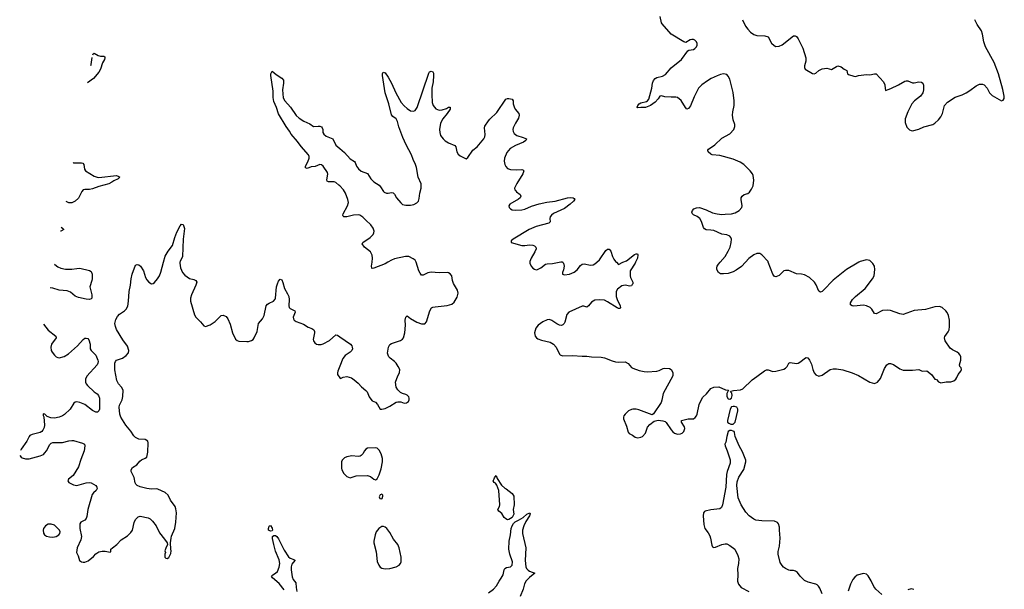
# Model space of a CAD drawing. Header units: inches. Extents: x 1305449 to 1407403, y 744709 to 841554.
# Tile 2 of 114: x 1305972 to 1318364, y 765887 to 773050. Entities that reach past the tile are written whole.
import ezdxf

# ---------------------------------------------------------------- set-up
doc = ezdxf.new("R2010")
doc.units = ezdxf.units.IN
doc.header["$MEASUREMENT"] = 0
for name, color, linetype in [('B3706', 7, 'Continuous'), ('B3707', 7, 'Continuous'), ('B3716', 7, 'Continuous'), ('B3717', 7, 'Continuous')]:
    doc.layers.add(name, color=color, linetype=linetype)

msp = doc.modelspace()

# ---------------------------------------------------------------- linework, layer by layer
at = {"layer": 'B3706', "color": 6}
for points, elevation in [([(1305972, 767570), (1305989, 767550), (1306002, 767542), (1306047, 767527), (1306090, 767526), (1306230, 767564), (1306270, 767584), (1306290, 767601), (1306310, 767629), (1306353, 767707), (1306370, 767723), (1306390, 767732), (1306510, 767731), (1306590, 767752), (1306630, 767758), (1306650, 767757), (1306764, 767724), (1306786, 767710), (1306791, 767690), (1306782, 767630), (1306740, 767520), (1306714, 767426), (1306643, 767317), (1306586, 767270), (1306579, 767250), (1306590, 767228), (1306650, 767201), (1306690, 767192), (1306810, 767224), (1306850, 767228), (1306870, 767224), (1306902, 767210), (1306929, 767190), (1306943, 767170), (1306947, 767153), (1306934, 767130), (1306899, 767101), (1306883, 767077), (1306830, 766890), (1306818, 766802), (1306810, 766779), (1306790, 766756), (1306742, 766730), (1306729, 766710), (1306728, 766652), (1306750, 766550), (1306741, 766510), (1306697, 766410), (1306688, 766350), (1306709, 766309), (1306725, 766250), (1306750, 766230), (1306770, 766227), (1306790, 766227), (1306835, 766245), (1306900, 766300), (1306930, 766333), (1306970, 766358), (1307010, 766367), (1307047, 766367), (1307110, 766352), (1307117, 766363), (1307121, 766390), (1307142, 766410), (1307196, 766450), (1307250, 766510), (1307330, 766561), (1307370, 766600), (1307391, 766630), (1307414, 766726), (1307430, 766765), (1307461, 766799), (1307490, 766808), (1307590, 766786), (1307613, 766773), (1307644, 766744), (1307690, 766685), (1307730, 766596), (1307796, 766516), (1307827, 766470), (1307832, 766448), (1307810, 766406), (1307798, 766370), (1307805, 766350), (1307798, 766330), (1307798, 766290), (1307810, 766278), (1307830, 766276), (1307850, 766287), (1307875, 766335), (1307879, 766370), (1307874, 766390), (1307872, 766472), (1307878, 766530), (1307884, 766556), (1307924, 766650), (1307935, 766730), (1307944, 766850), (1307938, 766898), (1307927, 766930), (1307868, 767008), (1307840, 767070), (1307802, 767102), (1307710, 767146), (1307690, 767150), (1307630, 767148), (1307570, 767156), (1307490, 767176), (1307452, 767192), (1307434, 767210), (1307426, 767226), (1307411, 767291), (1307376, 767370), (1307376, 767390), (1307390, 767420), (1307446, 767454), (1307484, 767496), (1307506, 767514), (1307550, 767535), (1307570, 767550), (1307583, 767610), (1307590, 767730), (1307586, 767750), (1307551, 767771), (1307470, 767776), (1307430, 767794), (1307410, 767816), (1307370, 767877), (1307306, 767950), (1307246, 768050), (1307231, 768090), (1307224, 768176), (1307230, 768203), (1307260, 768270), (1307271, 768310), (1307276, 768390), (1307253, 768430), (1307217, 768470), (1307194, 768514), (1307170, 768648), (1307171, 768730), (1307178, 768750), (1307192, 768768), (1307265, 768795), (1307314, 768826), (1307340, 768860), (1307346, 768890), (1307330, 768943), (1307270, 769025), (1307190, 769156), (1307177, 769190), (1307171, 769230), (1307182, 769278), (1307204, 769316), (1307230, 769345), (1307293, 769390), (1307311, 769410), (1307332, 769448), (1307343, 769510), (1307348, 769630), (1307368, 769712), (1307374, 769790), (1307389, 769851), (1307430, 769961), (1307450, 769973), (1307470, 769968), (1307493, 769950), (1307530, 769891), (1307554, 769810), (1307570, 769780), (1307596, 769750), (1307630, 769730), (1307650, 769733), (1307670, 769747), (1307706, 769790), (1307730, 769830), (1307747, 769873), (1307782, 770000)], 1100), ([(1306411, 769975), (1306414, 769970), (1306450, 769942), (1306490, 769924), (1306550, 769911), (1306629, 769911), (1306690, 769922), (1306730, 769924), (1306850, 769895), (1306870, 769882), (1306882, 769850), (1306883, 769790), (1306881, 769770), (1306856, 769690), (1306878, 769590), (1306878, 769550), (1306870, 769539), (1306850, 769530), (1306810, 769534), (1306710, 769557), (1306670, 769572), (1306610, 769622), (1306590, 769633), (1306570, 769639), (1306470, 769648), (1306390, 769674), (1306357, 769677)], 1100), ([(1307989, 770000), (1307988, 769990), (1307995, 769930), (1308020, 769870), (1308050, 769838), (1308110, 769797), (1308163, 769783), (1308190, 769770), (1308201, 769750), (1308190, 769710), (1308133, 769590), (1308123, 769550), (1308122, 769510), (1308170, 769340), (1308190, 769310), (1308249, 769250), (1308290, 769199), (1308311, 769191), (1308370, 769212), (1308430, 769255), (1308508, 769330), (1308534, 769334), (1308570, 769316), (1308591, 769290), (1308622, 769222), (1308652, 769110), (1308690, 769033), (1308710, 769014), (1308730, 769007), (1308830, 769002), (1308850, 769004), (1308890, 769017), (1308910, 769030), (1308922, 769050), (1308959, 769130), (1308979, 769230), (1309027, 769290), (1309048, 769330), (1309074, 769450), (1309090, 769472), (1309110, 769486), (1309167, 769510), (1309186, 769534), (1309192, 769550), (1309206, 769690), (1309215, 769730), (1309230, 769763), (1309250, 769785), (1309270, 769778), (1309284, 769744), (1309305, 769670), (1309344, 769604), (1309358, 769570), (1309363, 769530), (1309358, 769450), (1309364, 769430), (1309378, 769418), (1309436, 769390), (1309439, 769370), (1309415, 769310), (1309416, 769290), (1309428, 769270), (1309450, 769256), (1309543, 769223), (1309602, 769182), (1309650, 769167), (1309674, 769150), (1309681, 769130), (1309681, 769110), (1309667, 769030), (1309670, 769010), (1309685, 768985), (1309709, 768969), (1309730, 768964), (1309767, 768967), (1309790, 768974), (1309870, 769014), (1309950, 769085), (1309970, 769081), (1310000, 769061)], 1100), ([(1306273, 769219), (1306330, 769144), (1306428, 769070), (1306431, 769050), (1306372, 768970), (1306363, 768930), (1306370, 768890), (1306380, 768870), (1306410, 768830), (1306430, 768811), (1306450, 768801), (1306470, 768799), (1306530, 768813), (1306586, 768850), (1306698, 768950), (1306770, 769030), (1306790, 769043), (1306810, 769047), (1306830, 769039), (1306843, 769023), (1306859, 768970), (1306858, 768910), (1306870, 768889), (1306930, 768830), (1306955, 768770), (1306959, 768750), (1306956, 768730), (1306947, 768710), (1306815, 768565), (1306800, 768530), (1306801, 768490), (1306809, 768470), (1306825, 768450), (1306909, 768370), (1306945, 768345), (1306965, 768325), (1306977, 768290), (1306978, 768150), (1306970, 768130), (1306959, 768121), (1306950, 768116), (1306930, 768116), (1306890, 768136), (1306790, 768211), (1306730, 768237), (1306690, 768244), (1306670, 768240), (1306654, 768226), (1306607, 768153), (1306534, 768086), (1306511, 768069), (1306470, 768051), (1306410, 768038), (1306362, 768042), (1306319, 768059), (1306290, 768089), (1306270, 768095), (1306266, 768090), (1306267, 768073), (1306274, 768054), (1306284, 767950), (1306279, 767921), (1306265, 767890), (1306250, 767870), (1306230, 767857), (1306127, 767833), (1306100, 767820), (1306090, 767809), (1306063, 767750), (1305991, 767650), (1305983, 767632)], 1100), ([(1310000, 768691), (1309977, 768630), (1309971, 768610), (1309971, 768590), (1310000, 768545)], 1100), ([(1309302, 765882), (1309239, 765959), (1309152, 766030), (1309143, 766050), (1309156, 766070), (1309192, 766088), (1309215, 766110), (1309236, 766164), (1309244, 766210), (1309239, 766259), (1309192, 766368), (1309170, 766448), (1309153, 766527), (1309154, 766550), (1309170, 766565), (1309190, 766562), (1309210, 766551), (1309230, 766523), (1309300, 766380), (1309357, 766297), (1309377, 766277), (1309421, 766261), (1309433, 766253), (1309434, 766250), (1309399, 766201), (1309387, 766170), (1309389, 766130), (1309403, 766043), (1309413, 766010), (1309446, 765970), (1309450, 765910), (1309460, 765860)], 1000)]:
    msp.add_lwpolyline(points, dxfattribs=dict(at, elevation=elevation))
for points, elevation in [([(1306370, 766707), (1306330, 766704), (1306295, 766685), (1306272, 766650), (1306267, 766630), (1306272, 766592), (1306286, 766570), (1306310, 766555), (1306347, 766547), (1306390, 766542), (1306430, 766549), (1306464, 766570), (1306478, 766590), (1306480, 766610), (1306471, 766630), (1306437, 766670), (1306410, 766693)], 1100), ([(1309130, 766619), (1309104, 766630), (1309102, 766650), (1309110, 766681), (1309115, 766685), (1309130, 766688), (1309150, 766657), (1309154, 766630), (1309150, 766623)], 1000)]:
    msp.add_lwpolyline(points, close=True, dxfattribs=dict(at, elevation=elevation))
at = {"layer": 'B3707', "color": 6, "elevation": 1100}
for points in [[(1306892, 772609), (1306898, 772621), (1306910, 772630), (1306958, 772598), (1306990, 772591), (1307031, 772591), (1307042, 772582), (1307044, 772570), (1307038, 772550), (1307014, 772506), (1306990, 772430), (1306967, 772390), (1306900, 772310), (1306827, 772255)], [(1306867, 772473), (1306873, 772487), (1306886, 772576)], [(1310000, 770960), (1309990, 770971), (1309950, 771004), (1309930, 771013), (1309859, 771010), (1309841, 771021), (1309837, 771037), (1309852, 771108), (1309847, 771130), (1309790, 771209), (1309770, 771226), (1309750, 771231), (1309690, 771203), (1309642, 771198), (1309590, 771180), (1309568, 771188), (1309570, 771210), (1309597, 771263), (1309613, 771310), (1309615, 771330), (1309608, 771350), (1309516, 771456), (1309470, 771517), (1309390, 771610), (1309369, 771650), (1309325, 771705), (1309230, 771868), (1309205, 771945), (1309170, 772022), (1309160, 772070), (1309162, 772150), (1309134, 772350), (1309134, 772370), (1309150, 772402), (1309201, 772361), (1309270, 772316), (1309290, 772290), (1309294, 772250), (1309279, 772170), (1309288, 772068), (1309309, 772029), (1309382, 771950), (1309450, 771845), (1309490, 771810), (1309550, 771772), (1309622, 771742), (1309670, 771706), (1309730, 771711), (1309750, 771710), (1309770, 771701), (1309780, 771690), (1309788, 771670), (1309789, 771630), (1309800, 771610), (1309830, 771585), (1309911, 771551), (1309951, 771471), (1310000, 771430)], [(1306645, 771254), (1306650, 771251), (1306668, 771248), (1306750, 771250), (1306765, 771245), (1306778, 771230), (1306788, 771170), (1306802, 771150), (1306910, 771083), (1306945, 771070), (1306970, 771067), (1307190, 771089), (1307219, 771079), (1307234, 771070), (1307213, 771050), (1307155, 771025), (1307130, 771005), (1307094, 770986), (1306970, 770953), (1306890, 770921), (1306850, 770915), (1306790, 770915), (1306771, 770909), (1306752, 770888), (1306710, 770805), (1306670, 770766), (1306630, 770748), (1306610, 770746), (1306589, 770749), (1306555, 770762)], [(1306496, 770439), (1306510, 770430), (1306526, 770410), (1306491, 770390), (1306487, 770389)], [(1307782, 770000), (1307804, 770076), (1307840, 770140), (1307897, 770210), (1307926, 770310), (1307950, 770376), (1307990, 770457), (1308010, 770479), (1308030, 770473), (1308046, 770426), (1308030, 770290), (1308019, 770070), (1307991, 770010), (1307989, 770000)]]:
    msp.add_lwpolyline(points, dxfattribs=at)
at = {"layer": 'B3716', "color": 6}
for points, elevation in [([(1310000, 768545), (1310002, 768542), (1310010, 768538), (1310045, 768555), (1310090, 768563), (1310148, 768548), (1310183, 768523), (1310230, 768480), (1310272, 768432), (1310330, 768386), (1310343, 768370), (1310370, 768308), (1310390, 768277), (1310410, 768258), (1310450, 768238), (1310474, 768210), (1310510, 768154), (1310530, 768151), (1310570, 768159), (1310630, 768189), (1310710, 768238), (1310730, 768244), (1310770, 768244), (1310810, 768227), (1310842, 768230), (1310867, 768250), (1310874, 768270), (1310874, 768290), (1310868, 768308), (1310850, 768327), (1310830, 768338), (1310790, 768350), (1310763, 768363), (1310730, 768396), (1310711, 768430), (1310703, 768490), (1310729, 768570), (1310751, 768610), (1310755, 768650), (1310737, 768690), (1310708, 768730), (1310690, 768750), (1310633, 768793), (1310619, 768810), (1310608, 768830), (1310602, 768858), (1310614, 768930), (1310630, 768964), (1310650, 768976), (1310763, 769017), (1310788, 769032), (1310803, 769050), (1310819, 769110), (1310826, 769210), (1310825, 769270), (1310832, 769308), (1310850, 769324), (1310891, 769291), (1310970, 769245), (1311030, 769226), (1311070, 769227), (1311090, 769251), (1311132, 769388), (1311155, 769425), (1311170, 769435), (1311199, 769441), (1311350, 769455), (1311409, 769471), (1311442, 769498), (1311479, 769561), (1311489, 769610), (1311483, 769650), (1311431, 769731), (1311418, 769770), (1311409, 769829), (1311390, 769855), (1311370, 769866), (1311350, 769870), (1311250, 769866), (1311150, 769874), (1311110, 769867), (1311050, 769836), (1311030, 769838), (1311010, 769862), (1310997, 769890), (1310962, 770000)], 1100), ([(1310607, 770000), (1310570, 769978), (1310430, 769927), (1310410, 769920), (1310404, 769924), (1310398, 769950), (1310406, 770000)], 1100), ([(1312391, 770000), (1312391, 769990), (1312409, 769950), (1312430, 769925), (1312450, 769912), (1312470, 769906), (1312490, 769908), (1312530, 769930), (1312590, 769974), (1312610, 769980), (1312676, 769984), (1312763, 770000)], 1100), ([(1313723, 770000), (1313719, 769990), (1313657, 769890), (1313654, 769830), (1313659, 769810), (1313688, 769750), (1313689, 769730), (1313682, 769718), (1313670, 769705), (1313650, 769698), (1313590, 769711), (1313550, 769704), (1313497, 769663), (1313477, 769630), (1313480, 769570), (1313492, 769530), (1313529, 769450), (1313533, 769427), (1313530, 769416), (1313510, 769417), (1313490, 769427), (1313370, 769503), (1313330, 769521), (1313273, 769527), (1313210, 769521), (1313170, 769498), (1313130, 769450), (1313110, 769435), (1313070, 769448), (1313050, 769448), (1312883, 769370), (1312858, 769342), (1312833, 769247), (1312825, 769230), (1312807, 769213), (1312790, 769206), (1312767, 769207), (1312730, 769224), (1312670, 769269), (1312638, 769278), (1312610, 769276), (1312554, 769250), (1312499, 769210), (1312467, 769170), (1312453, 769113), (1312458, 769070), (1312475, 769050), (1312495, 769035), (1312538, 769018), (1312650, 768996), (1312691, 768971), (1312725, 768930), (1312764, 768844), (1312775, 768835), (1312804, 768824), (1312930, 768826), (1313050, 768818), (1313110, 768820), (1313170, 768811), (1313290, 768804), (1313330, 768796), (1313430, 768758), (1313470, 768748), (1313510, 768744), (1313590, 768748), (1313630, 768727), (1313670, 768678), (1313687, 768667), (1313770, 768638), (1313830, 768624), (1313870, 768621), (1313990, 768632), (1314020, 768640), (1314070, 768664), (1314090, 768667), (1314150, 768663), (1314173, 768653), (1314192, 768612), (1314190, 768570), (1314070, 768350), (1314055, 768265), (1314044, 768236), (1313950, 768094), (1313930, 768082), (1313763, 768143), (1313730, 768150), (1313690, 768151), (1313670, 768147), (1313635, 768130), (1313592, 768090), (1313577, 768070), (1313572, 768050), (1313573, 768030), (1313610, 767939), (1313630, 767861), (1313644, 767844), (1313686, 767826), (1313718, 767798), (1313752, 767792), (1313790, 767799), (1313810, 767810), (1313846, 767850), (1313875, 767925), (1313902, 767958), (1313957, 768003), (1314007, 768013), (1314067, 768007), (1314097, 767997), (1314110, 767984), (1314170, 767891), (1314190, 767868), (1314215, 767850), (1314250, 767838), (1314290, 767843), (1314309, 767850), (1314330, 767871), (1314341, 767910), (1314338, 767930), (1314303, 767990), (1314302, 768010), (1314384, 768030), (1314450, 768032), (1314474, 768046), (1314490, 768069), (1314497, 768090), (1314523, 768210), (1314544, 768256), (1314570, 768303), (1314615, 768345), (1314670, 768414), (1314710, 768430), (1314770, 768431), (1314855, 768395), (1314894, 768390), (1314872, 768350), (1314871, 768310), (1314890, 768282), (1314910, 768278), (1314929, 768291), (1314937, 768323), (1314933, 768353), (1314918, 768370), (1314923, 768377), (1314955, 768385), (1315045, 768395), (1315073, 768406), (1315190, 768522), (1315250, 768562), (1315344, 768636), (1315370, 768646), (1315390, 768646), (1315450, 768627), (1315490, 768629), (1315590, 768656), (1315612, 768668), (1315633, 768690), (1315650, 768730), (1315670, 768738), (1315747, 768727), (1315770, 768732), (1315802, 768750), (1315850, 768790), (1315870, 768801), (1315890, 768798), (1315914, 768770), (1315937, 768717), (1315953, 768653), (1315970, 768610), (1315990, 768585), (1316030, 768565), (1316070, 768580), (1316170, 768653), (1316210, 768660), (1316250, 768658), (1316330, 768645), (1316450, 768609), (1316530, 768574), (1316670, 768490), (1316730, 768473), (1316767, 768493), (1316804, 768536), (1316857, 768663), (1316885, 768710), (1316910, 768725), (1316930, 768727), (1316970, 768713), (1317050, 768661), (1317090, 768644), (1317210, 768642), (1317287, 768653), (1317330, 768632), (1317390, 768635), (1317449, 768589), (1317490, 768531), (1317510, 768524), (1317537, 768497), (1317564, 768484), (1317630, 768496), (1317690, 768494), (1317730, 768509), (1317754, 768530), (1317767, 768550), (1317781, 768590), (1317818, 768630), (1317824, 768650), (1317821, 768670), (1317805, 768690), (1317798, 768710), (1317818, 768770), (1317817, 768810), (1317810, 768830), (1317793, 768853), (1317770, 768870), (1317710, 768897), (1317681, 768921), (1317619, 769010), (1317611, 769049), (1317615, 769065), (1317657, 769123), (1317669, 769151), (1317673, 769193), (1317672, 769270), (1317661, 769330), (1317646, 769366), (1317626, 769390), (1317581, 769430), (1317550, 769442), (1317490, 769441), (1317370, 769405), (1317230, 769392), (1317090, 769343), (1317050, 769350), (1316930, 769392), (1316890, 769396), (1316830, 769391), (1316750, 769349), (1316730, 769357), (1316696, 769410), (1316675, 769430), (1316630, 769453), (1316590, 769460), (1316468, 769448), (1316449, 769450), (1316430, 769464), (1316430, 769490), (1316454, 769530), (1316490, 769567), (1316613, 769670), (1316703, 769790), (1316725, 769830), (1316736, 769910), (1316731, 769950), (1316710, 769985), (1316693, 770000)], 1100), ([(1312805, 770000), (1312817, 769990), (1312824, 769950), (1312816, 769904), (1312803, 769870), (1312804, 769850), (1312830, 769840), (1312890, 769849), (1312950, 769873), (1312990, 769905), (1313030, 769958), (1313050, 769974), (1313079, 769979), (1313150, 769961), (1313190, 769969), (1313210, 769980), (1313234, 770000)], 1100), ([(1313481, 770000), (1313510, 769972), (1313561, 769999), (1313563, 770000)], 1100), ([(1315106, 770000), (1315055, 769945), (1314990, 769900), (1314950, 769879), (1314890, 769860), (1314830, 769853), (1314790, 769855), (1314768, 769870), (1314747, 769910), (1314745, 769930), (1314751, 769950), (1314766, 769974), (1314788, 770000)], 1100), ([(1316532, 770000), (1316510, 769990), (1316379, 769910), (1316210, 769774), (1316090, 769650), (1316070, 769632), (1316050, 769624), (1316030, 769634), (1315996, 769716), (1315974, 769750), (1315910, 769806), (1315850, 769840), (1315810, 769850), (1315750, 769856), (1315650, 769894), (1315610, 769897), (1315589, 769891), (1315530, 769834), (1315510, 769823), (1315490, 769817), (1315470, 769819), (1315452, 769850), (1315393, 770000)], 1100), ([(1310000, 769061), (1310135, 768970), (1310150, 768950), (1310157, 768930), (1310160, 768910), (1310153, 768890), (1310133, 768870), (1310070, 768826), (1310037, 768790), (1310000, 768691)], 1100), ([(1316070, 765830), (1316042, 765902), (1316027, 765927), (1316010, 765942), (1315990, 765953), (1315897, 765977), (1315850, 765999), (1315795, 766050), (1315759, 766099), (1315736, 766116), (1315710, 766122), (1315670, 766121), (1315650, 766126), (1315610, 766147), (1315586, 766166), (1315566, 766186), (1315544, 766224), (1315518, 766330), (1315518, 766362), (1315533, 766430), (1315544, 766530), (1315534, 766630), (1315536, 766670), (1315523, 766710), (1315510, 766725), (1315470, 766743), (1315310, 766746), (1315238, 766758), (1315210, 766768), (1315152, 766810), (1315110, 766858), (1315053, 766950), (1315015, 767035), (1314996, 767190), (1315000, 767240), (1315022, 767298), (1315086, 767394), (1315112, 767490), (1315110, 767510), (1315070, 767617), (1315027, 767690), (1314976, 767810), (1314970, 767858), (1314962, 767870), (1314950, 767876), (1314930, 767883), (1314910, 767883), (1314888, 767870), (1314871, 767810), (1314861, 767739), (1314847, 767710), (1314851, 767690), (1314876, 767630), (1314913, 767513), (1314914, 767474), (1314874, 767370), (1314868, 767330), (1314861, 767170), (1314818, 766950), (1314804, 766916), (1314783, 766897), (1314670, 766887), (1314597, 766870), (1314590, 766864), (1314579, 766850), (1314574, 766810), (1314581, 766701), (1314596, 766650), (1314637, 766597), (1314659, 766559), (1314668, 766530), (1314681, 766441), (1314690, 766422), (1314710, 766411), (1314730, 766415), (1314810, 766451), (1314850, 766460), (1314870, 766458), (1314910, 766439), (1314971, 766391), (1315012, 766310), (1315021, 766270), (1315018, 766210), (1315007, 766150), (1315010, 766070), (1315007, 765990), (1315019, 765950), (1315050, 765910), (1315150, 765859)], 1100), ([(1311870, 765842), (1311936, 765890), (1311974, 765930), (1312005, 765990), (1312033, 766027), (1312058, 766070), (1312070, 766131), (1312079, 766150), (1312099, 766161), (1312150, 766169), (1312171, 766190), (1312174, 766230), (1312142, 766330), (1312130, 766390), (1312132, 766490), (1312149, 766571), (1312158, 766650), (1312170, 766686), (1312187, 766713), (1312206, 766734), (1312250, 766755), (1312309, 766791), (1312353, 766830), (1312393, 766850), (1312397, 766837), (1312390, 766810), (1312342, 766738), (1312315, 766685), (1312301, 766630), (1312299, 766590), (1312342, 766410), (1312334, 766250), (1312341, 766170), (1312350, 766150), (1312370, 766129), (1312390, 766116), (1312456, 766090), (1312386, 766034), (1312347, 765993), (1312326, 765954), (1312307, 765890), (1312270, 765798)], 1000), ([(1316822, 765822), (1316747, 765887), (1316720, 765920), (1316690, 765993), (1316650, 766058), (1316630, 766075), (1316590, 766086), (1316510, 766064), (1316481, 766039), (1316459, 766010), (1316428, 765952), (1316398, 765862)], 1100), ([(1317226, 765886), (1317190, 765894), (1317150, 765882)], 1100)]:
    msp.add_lwpolyline(points, dxfattribs=dict(at, elevation=elevation))
for points, elevation in [([(1314950, 768187), (1314930, 768182), (1314912, 768150), (1314879, 768010), (1314882, 767990), (1314895, 767975), (1314923, 767963), (1314950, 767963), (1314976, 767990), (1315012, 768132), (1315010, 768154), (1314996, 768176), (1314970, 768185)], 1100), ([(1310447, 767667), (1310350, 767661), (1310328, 767650), (1310310, 767630), (1310290, 767589), (1310271, 767570), (1310257, 767563), (1310230, 767557), (1310150, 767565), (1310090, 767554), (1310061, 767539), (1310030, 767510), (1310022, 767490), (1310021, 767410), (1310026, 767390), (1310050, 767345), (1310090, 767304), (1310130, 767290), (1310205, 767315), (1310350, 767317), (1310386, 767306), (1310430, 767271), (1310450, 767263), (1310470, 767275), (1310495, 767325), (1310520, 767400), (1310540, 767490), (1310537, 767530), (1310520, 767590), (1310495, 767635), (1310470, 767660)], 1100), ([(1312110, 766761), (1312090, 766771), (1312070, 766790), (1312039, 766839), (1312001, 766870), (1311990, 766890), (1312011, 766929), (1312016, 766950), (1312003, 767130), (1311978, 767198), (1311961, 767221), (1311942, 767230), (1311930, 767250), (1311945, 767275), (1311949, 767290), (1311970, 767318), (1311980, 767280), (1312036, 767196), (1312078, 767158), (1312094, 767150), (1312170, 767092), (1312190, 767060), (1312197, 766950), (1312183, 766890), (1312192, 766830), (1312169, 766790), (1312130, 766763)], 1000), ([(1310530, 767082), (1310510, 767075), (1310498, 767050), (1310505, 767030), (1310530, 767026), (1310535, 767030), (1310542, 767058), (1310542, 767070)], 1100), ([(1310550, 766678), (1310530, 766677), (1310490, 766652), (1310458, 766610), (1310444, 766570), (1310430, 766490), (1310431, 766470), (1310458, 766358), (1310470, 766238), (1310490, 766191), (1310510, 766166), (1310530, 766151), (1310570, 766144), (1310630, 766149), (1310710, 766171), (1310748, 766190), (1310766, 766210), (1310775, 766230), (1310774, 766290), (1310747, 766410), (1310732, 766450), (1310676, 766516), (1310630, 766600), (1310591, 766651), (1310570, 766670)], 1100)]:
    msp.add_lwpolyline(points, close=True, dxfattribs=dict(at, elevation=elevation))
at = {"layer": 'B3717', "color": 6, "elevation": 1100}
for points in [[(1314788, 770000), (1314849, 770071), (1314890, 770138), (1314913, 770190), (1314928, 770248), (1314930, 770290), (1314924, 770310), (1314909, 770329), (1314870, 770346), (1314810, 770354), (1314710, 770397), (1314670, 770405), (1314610, 770408), (1314590, 770418), (1314577, 770437), (1314552, 770512), (1314531, 770551), (1314497, 770577), (1314450, 770598), (1314439, 770610), (1314433, 770630), (1314438, 770650), (1314456, 770670), (1314490, 770685), (1314528, 770688), (1314610, 770661), (1314690, 770623), (1314752, 770608), (1314810, 770602), (1314850, 770604), (1314930, 770609), (1314978, 770622), (1315026, 770650), (1315060, 770690), (1315064, 770710), (1315051, 770790), (1315054, 770810), (1315065, 770830), (1315090, 770850), (1315134, 770866), (1315158, 770882), (1315183, 770917), (1315201, 770959), (1315210, 771030), (1315205, 771090), (1315196, 771110), (1315166, 771150), (1315087, 771227), (1315038, 771258), (1314950, 771297), (1314784, 771344), (1314689, 771349), (1314670, 771358), (1314635, 771390), (1314631, 771410), (1314640, 771420), (1314722, 771478), (1314810, 771561), (1314910, 771615), (1314958, 771670), (1314973, 771706), (1314974, 771730), (1314952, 771792), (1314943, 771850), (1314946, 771890), (1314962, 771970), (1314962, 772030), (1314950, 772135), (1314910, 772304), (1314890, 772342), (1314870, 772361), (1314830, 772370), (1314790, 772362), (1314750, 772346), (1314676, 772310), (1314630, 772281), (1314559, 772230), (1314516, 772190), (1314459, 772081), (1314415, 771965), (1314390, 771933), (1314370, 771924), (1314350, 771944), (1314296, 772036), (1314250, 772070), (1314230, 772076), (1314170, 772074), (1314090, 772080), (1314050, 772093), (1314030, 772089), (1314007, 772053), (1313970, 772014), (1313910, 771969), (1313850, 771946), (1313790, 771945), (1313750, 771940), (1313745, 771945), (1313743, 771950), (1313753, 771970), (1313770, 771993), (1313790, 772003), (1313859, 772021), (1313872, 772028), (1313890, 772050), (1313928, 772190), (1313934, 772250), (1313950, 772286), (1313969, 772311), (1313990, 772324), (1314061, 772339), (1314098, 772362), (1314170, 772444), (1314300, 772550), (1314380, 772660), (1314392, 772668), (1314450, 772674), (1314470, 772689), (1314491, 772710), (1314500, 772730), (1314500, 772750), (1314490, 772773), (1314470, 772793), (1314450, 772801), (1314430, 772801), (1314410, 772795), (1314355, 772765), (1314330, 772770), (1314172, 772870), (1314058, 772998), (1314050, 773010), (1314032, 773090)], [(1315068, 773050), (1315108, 772970), (1315134, 772930), (1315170, 772892), (1315210, 772866), (1315250, 772852), (1315350, 772849), (1315390, 772836), (1315435, 772755), (1315466, 772726), (1315490, 772715), (1315530, 772716), (1315570, 772732), (1315710, 772846), (1315730, 772849), (1315750, 772838), (1315771, 772810), (1315828, 772690), (1315867, 772570), (1315864, 772530), (1315847, 772470), (1315847, 772447), (1315858, 772430), (1315950, 772372), (1315970, 772369), (1315990, 772377), (1316028, 772412), (1316070, 772433), (1316130, 772439), (1316190, 772423), (1316250, 772461), (1316270, 772468), (1316310, 772459), (1316350, 772428), (1316383, 772410), (1316391, 772371), (1316401, 772361), (1316470, 772338), (1316490, 772337), (1316530, 772347), (1316630, 772360), (1316670, 772358), (1316730, 772371), (1316749, 772369), (1316845, 772270), (1316861, 772230), (1316863, 772183), (1316870, 772161), (1316935, 772185), (1317030, 772231), (1317110, 772277), (1317130, 772283), (1317150, 772280), (1317210, 772257), (1317230, 772257), (1317290, 772269), (1317323, 772263), (1317337, 772250), (1317346, 772226), (1317345, 772170), (1317337, 772130), (1317311, 772089), (1317235, 772030), (1317200, 771990), (1317150, 771890), (1317117, 771803), (1317117, 771757), (1317139, 771699), (1317170, 771664), (1317190, 771656), (1317210, 771654), (1317290, 771675), (1317350, 771701), (1317466, 771734), (1317490, 771748), (1317536, 771790), (1317566, 771830), (1317584, 771870), (1317611, 771969), (1317650, 772015), (1317746, 772074), (1317835, 772105), (1317883, 772130), (1317930, 772158), (1318010, 772219), (1318050, 772240), (1318090, 772241), (1318111, 772230), (1318146, 772190), (1318179, 772130), (1318210, 772097), (1318330, 772031), (1318350, 772038), (1318361, 772059), (1318364, 772090), (1318346, 772174), (1318290, 772370), (1318235, 772510), (1318126, 772710), (1318106, 772770), (1318089, 772870), (1318076, 772910), (1318024, 772990), (1317991, 773050)], [(1310000, 771430), (1310059, 771379), (1310130, 771301), (1310185, 771265), (1310193, 771253), (1310210, 771208), (1310236, 771176), (1310270, 771147), (1310350, 771114), (1310390, 771048), (1310430, 771013), (1310495, 770970), (1310514, 770950), (1310550, 770891), (1310561, 770881), (1310590, 770868), (1310610, 770867), (1310650, 770875), (1310672, 770872), (1310690, 770854), (1310716, 770810), (1310770, 770745), (1310790, 770726), (1310830, 770716), (1310890, 770718), (1310933, 770727), (1310970, 770748), (1310990, 770770), (1311000, 770800), (1311009, 770869), (1311023, 770930), (1311026, 770986), (1310987, 771070), (1310964, 771190), (1310952, 771230), (1310924, 771290), (1310904, 771350), (1310836, 771476), (1310793, 771570), (1310743, 771703), (1310728, 771770), (1310710, 771804), (1310670, 771833), (1310653, 771853), (1310618, 771990), (1310570, 772132), (1310538, 772350), (1310537, 772370), (1310547, 772390), (1310570, 772381), (1310610, 772327), (1310650, 772251), (1310704, 772130), (1310773, 772010), (1310810, 771967), (1310850, 771933), (1310890, 771906), (1310930, 771898), (1310950, 771908), (1310975, 771945), (1311121, 772379), (1311130, 772394), (1311141, 772399), (1311150, 772401), (1311170, 772395), (1311178, 772378), (1311180, 772350), (1311174, 772270), (1311160, 772190), (1311158, 772110), (1311164, 772010), (1311176, 771970), (1311210, 771930), (1311250, 771914), (1311290, 771917), (1311345, 771935), (1311370, 771951), (1311391, 771950), (1311390, 771925), (1311351, 771870), (1311296, 771804), (1311270, 771750), (1311254, 771670), (1311258, 771630), (1311270, 771593), (1311300, 771550), (1311328, 771528), (1311370, 771501), (1311450, 771468), (1311463, 771450), (1311475, 771390), (1311490, 771358), (1311517, 771337), (1311590, 771301), (1311610, 771315), (1311675, 771410), (1311730, 771453), (1311812, 771550), (1311825, 771575), (1311832, 771608), (1311823, 771690), (1311827, 771710), (1311870, 771777), (1311890, 771801), (1311979, 771881), (1312090, 772049), (1312110, 772058), (1312130, 772059), (1312170, 772049), (1312183, 772030), (1312182, 771990), (1312193, 771953), (1312206, 771926), (1312255, 771870), (1312260, 771850), (1312249, 771810), (1312210, 771747), (1312184, 771690), (1312178, 771670), (1312182, 771642), (1312197, 771617), (1312230, 771593), (1312309, 771569), (1312350, 771550), (1312344, 771530), (1312312, 771510), (1312210, 771470), (1312143, 771430), (1312102, 771378), (1312072, 771310), (1312071, 771270), (1312078, 771230), (1312090, 771203), (1312110, 771180), (1312148, 771168), (1312230, 771160), (1312290, 771167), (1312303, 771163), (1312315, 771150), (1312304, 771110), (1312227, 770990), (1312201, 770930), (1312204, 770910), (1312210, 770902), (1312225, 770885), (1312272, 770852), (1312279, 770830), (1312270, 770810), (1312250, 770791), (1312140, 770730), (1312130, 770710), (1312134, 770690), (1312149, 770670), (1312170, 770660), (1312215, 770655), (1312290, 770658), (1312330, 770668), (1312413, 770707), (1312510, 770736), (1312606, 770754), (1312712, 770768), (1312868, 770808), (1312910, 770813), (1312936, 770810), (1312950, 770803), (1312957, 770790), (1312943, 770770), (1312901, 770730), (1312830, 770675), (1312690, 770612), (1312663, 770590), (1312649, 770570), (1312644, 770550), (1312647, 770510), (1312630, 770490), (1312470, 770449), (1312384, 770410), (1312182, 770290), (1312158, 770270), (1312157, 770250), (1312290, 770209), (1312330, 770209), (1312390, 770219), (1312430, 770215), (1312450, 770206), (1312466, 770190), (1312470, 770170), (1312457, 770130), (1312408, 770050), (1312391, 770010), (1312391, 770000)], [(1310406, 770000), (1310413, 770050), (1310408, 770090), (1310386, 770130), (1310313, 770190), (1310284, 770230), (1310291, 770250), (1310384, 770310), (1310421, 770350), (1310431, 770370), (1310432, 770390), (1310421, 770430), (1310391, 770470), (1310327, 770527), (1310290, 770567), (1310251, 770591), (1310230, 770595), (1310172, 770592), (1310090, 770570), (1310052, 770572), (1310041, 770581), (1310037, 770590), (1310045, 770610), (1310098, 770710), (1310109, 770750), (1310102, 770790), (1310071, 770870), (1310046, 770910), (1310000, 770960)], [(1313234, 770000), (1313270, 770030), (1313350, 770148), (1313370, 770164), (1313390, 770163), (1313410, 770140), (1313433, 770073), (1313450, 770038), (1313470, 770010), (1313481, 770000)], [(1310962, 770000), (1310962, 770002), (1310950, 770024), (1310924, 770044), (1310870, 770070), (1310827, 770073), (1310690, 770042), (1310650, 770025), (1310607, 770000)], [(1313563, 770000), (1313610, 770018), (1313710, 770099), (1313730, 770106), (1313746, 770106), (1313753, 770093), (1313746, 770050), (1313723, 770000)], [(1315393, 770000), (1315390, 770009), (1315314, 770094), (1315288, 770108), (1315250, 770110), (1315210, 770093), (1315150, 770048), (1315106, 770000)], [(1316693, 770000), (1316670, 770020), (1316630, 770030), (1316550, 770009), (1316532, 770000)], [(1312763, 770000), (1312784, 770004), (1312803, 770003), (1312805, 770000)]]:
    msp.add_lwpolyline(points, dxfattribs=at)

doc.saveas('drawing.dxf')
